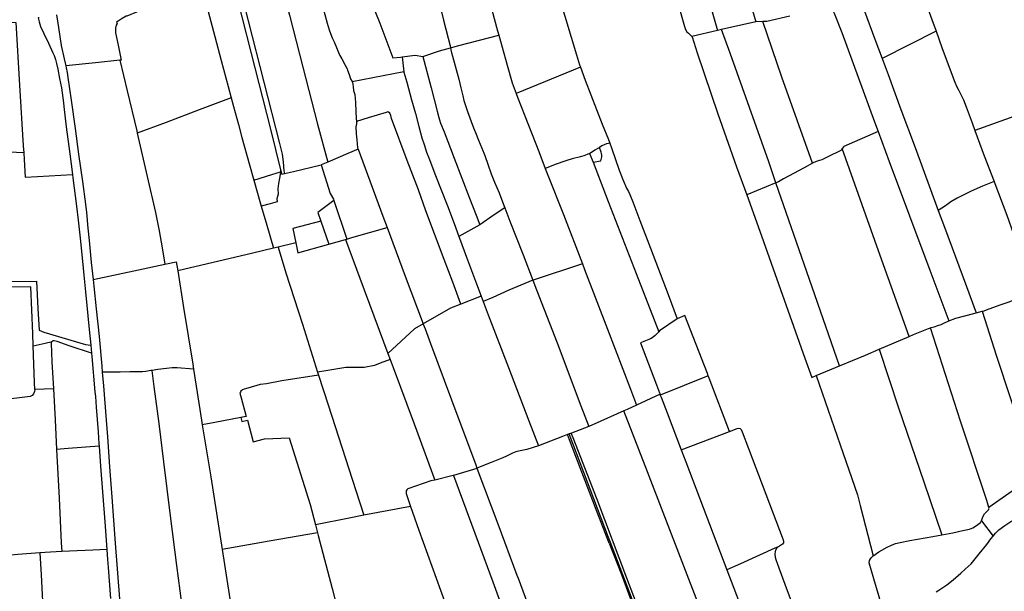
# Model space of a CAD drawing. Header units: inches. Extents: x 210911 to 224988, y 571697 to 586201.
# Tile 231 of 256: x 218929 to 220269, y 580969 to 581748. Entities that reach past the tile are written whole.
import ezdxf

# ---------------------------------------------------------------- set-up
doc = ezdxf.new("R2010")
doc.units = ezdxf.units.IN
doc.header["$MEASUREMENT"] = 0

msp = doc.modelspace()

# ---------------------------------------------------------------- linework, layer by layer
for points in [[(219733.986, 582072.999), (219753.134, 582013.073), (219782.859, 581911.741), (219797.697, 581862.261), (219825.144, 581768.619), (219834.109, 581738.408), (219835.438, 581734.227), (219837.053, 581731.177), (219839.184, 581729.384), (219841.803, 581727.001), (219843.377, 581725.321), (219843.741, 581724.7)], [(219814.02, 581950.916), (219829.887, 581897.756), (219869.517, 581764.442), (219878.838, 581732.793)], [(219631.132, 581891.217), (219644.881, 581843.466), (219663.975, 581777.042), (219686.92, 581699.553), (219691.183, 581686.23), (219692.471, 581682.766)], [(219890.324, 581881.926), (219926.428, 581759.909), (219930.763, 581744.767)], [(219264.435, 581874.417), (219270.612, 581852.047), (219275.296, 581834.495), (219284.818, 581798.579), (219296.345, 581753.795), (219314.555, 581682.854), (219334.512, 581605.214), (219348.398, 581553.433)], [(219205.87, 581849.64), (219219.488, 581800.175), (219244.07, 581703.256), (219270.419, 581598.591), (219284.422, 581543.1)], [(219211.28, 581850.92), (219212.16, 581849.6), (219215.84, 581839.63), (219218.69, 581830.04), (219283.03, 581579.19), (219286.49, 581564.33), (219287.88, 581554.26), (219288.52, 581541.99), (219289.478, 581538.129)], [(219548.404, 581843.287), (219557.792, 581809.693), (219571.674, 581761.072), (219579.528, 581732.535), (219581.172, 581726.608)], [(219165.121, 581832.06), (219170.216, 581815.396), (219176.257, 581793.803), (219180.689, 581778.157), (219186.014, 581758.476), (219194.984, 581724.845), (219203.665, 581691.793), (219213.144, 581656.523), (219217.173, 581641.082)], [(219090.927, 581800.27), (219101.517, 581763.043), (219075.289, 581752.457), (219074.169, 581752.219), (219068.925, 581749.22), (219063.351, 581745.738), (219061.258, 581743.987), (219061.94, 581742.197), (219060.576, 581740.183), (219059.559, 581736.157), (219059.919, 581729.477), (219063.507, 581712.813), (219067.595, 581692.6), (219065.823, 581692.402)], [(219496.244, 581781.609), (219497.498, 581777.843), (219501.267, 581765.374), (219505.983, 581746.976), (219512.324, 581722.569), (219515.022, 581712.113), (219515.379, 581709.578), (219515.448, 581709.247)], [(220073.468, 581775.503), (220075.186, 581770.104), (220078.991, 581758.961), (220092.994, 581720.835), (220102.802, 581694.492)], [(220159.268, 581778.273), (220160.771, 581773.925), (220170.463, 581747.595), (220176.206, 581731.853)], [(218955.723, 581750.188), (218954.363, 581749.949), (218955.873, 581744.743), (218957.877, 581738.31), (218962.188, 581728.949), (218968.351, 581715.417), (218974.292, 581702.219), (218976.391, 581698.839), (218977.856, 581693.182), (218979.21, 581687.692), (218981.206, 581680.073), (218981.224, 581679.983)], [(218979.455, 581754.368), (218982.158, 581737.118), (218985.931, 581712.476), (218989.688, 581694.213), (218991.984, 581684.793)], [(219343.023, 581759.587), (219347.631, 581742.804), (219350.52, 581733.584), (219352.076, 581728.807), (219354.578, 581722.97), (219357.152, 581717.35), (219360.318, 581709.784), (219363.224, 581702.938), (219365.01, 581699.012), (219367.507, 581694.161), (219372.187, 581685.623), (219374.707, 581680.449), (219375.572, 581678.709), (219377.717, 581672.973), (219379.633, 581667.108), (219381.587, 581663.294), (219381.793, 581662.925)], [(219412.712, 581759.623), (219419.483, 581742.644), (219437.201, 581695.654), (219447.679, 581696.582), (219449.875, 581696.875)], [(219977.286, 581752.303), (219946.056, 581745.021), (219940.316, 581744.933)], [(220036.553, 581758.625), (220036.759, 581758.386), (220037.736, 581756.479), (220047.845, 581730.066), (220092.409, 581608.682), (220097.421, 581595.177)], [(218905.271, 581744.731), (218924.057, 581743.938), (218929.226, 581658.292), (218934.275, 581576.013), (218934.946, 581566.257)], [(219884.219, 581734.034), (219878.838, 581732.793)], [(219930.763, 581744.767), (219884.219, 581734.034)], [(219958.176, 581525.495), (219948.424, 581553.849), (219896.091, 581701.754), (219884.219, 581734.034)], [(219940.316, 581744.933), (219930.849, 581744.787), (219930.763, 581744.767)], [(220007.997, 581552.233), (219966.435, 581669.469), (219940.316, 581744.933)], [(219515.448, 581709.247), (219526.975, 581712.453), (219581.172, 581726.608)], [(219581.172, 581726.608), (219590.309, 581693.669), (219597.383, 581668.013), (219599.493, 581661.675), (219605.058, 581646.987)], [(219878.838, 581732.793), (219843.741, 581724.7)], [(219843.741, 581724.7), (219844.11, 581724.072), (219851.092, 581702.405), (219879.463, 581619.212), (219904.809, 581547.439), (219918.562, 581509.116)], [(220176.206, 581731.853), (220102.802, 581694.492)], [(220176.206, 581731.853), (220184.227, 581709.866), (220199.282, 581668.34), (220201.677, 581662.408), (220204.118, 581657.279), (220206.626, 581651.904), (220213.558, 581638.448), (220217.305, 581628.737), (220225.073, 581607.085), (220228.924, 581596.731)], [(219478.012, 581697.304), (219500.409, 581705.065), (219515.448, 581709.247)], [(219515.448, 581709.247), (219516.041, 581706.401), (219517.058, 581702.399), (219518.359, 581698.079), (219526.72, 581666.454), (219529.622, 581655.001), (219532.268, 581644.004), (219533.782, 581637.439), (219535.696, 581630.851), (219538.554, 581622.478), (219547.024, 581600.424), (219549.663, 581593.834), (219553.826, 581583.314), (219558.178, 581572.582), (219562.348, 581562.524), (219566.74, 581549.697), (219570.979, 581537.684), (219575.435, 581526.322), (219581.508, 581511.91), (219587.794, 581495.977), (219589.466, 581491.581)], [(219449.875, 581696.875), (219467.309, 581699.198), (219477.842, 581697.245), (219478.012, 581697.304)], [(219449.875, 581696.875), (219452.203, 581676.37)], [(219478.012, 581697.304), (219489.106, 581654.891), (219497.489, 581622.943), (219499.516, 581614.477), (219500.318, 581611.272), (219502.097, 581606.885), (219506.848, 581594.681), (219520.7, 581558.818), (219541.563, 581504.585), (219550.442, 581481.26), (219555.356, 581468.231)], [(220102.802, 581694.492), (220110.822, 581672.954), (220128.411, 581625.468), (220147.747, 581573.718), (220168.687, 581516.282), (220179.23, 581487.929)], [(218981.224, 581679.983), (218983.633, 581667.701), (218986.114, 581654.883), (218988.808, 581634.227), (218989.412, 581629.295)], [(219065.823, 581692.402), (219032.393, 581688.664), (218991.984, 581684.793)], [(218991.984, 581684.793), (218992.667, 581681.991), (218994.085, 581675.531), (218994.879, 581668.706), (218999.386, 581637.946), (219004.968, 581599.318), (219009.494, 581564.352), (219014.601, 581527.24), (219018.878, 581496.352), (219020.265, 581485.146), (219022.222, 581463.566), (219023.943, 581446.99), (219026.83, 581417.107), (219029.198, 581393.747)], [(219065.823, 581692.402), (219075.628, 581650.753), (219088.679, 581596.445), (219089.416, 581593.231)], [(219692.471, 581682.766), (219605.058, 581646.987)], [(219692.471, 581682.766), (219698.919, 581665.425), (219721.915, 581605.256), (219730.27, 581584.355), (219732.216, 581579.318)], [(219452.203, 581676.37), (219381.793, 581662.925)], [(219452.203, 581676.37), (219452.234, 581676.101), (219455.917, 581662.49), (219462.672, 581638.26), (219467.866, 581619.794), (219472.461, 581602.087), (219476.642, 581586.636), (219479.654, 581577.45), (219482.977, 581567.36), (219486.712, 581557.448), (219494.339, 581537.535), (219511.373, 581494.045), (219520.374, 581470.029), (219526.867, 581452.512)], [(219381.793, 581662.925), (219382.353, 581661.923), (219382.549, 581659.738), (219382.976, 581655.972), (219383.59, 581651.269), (219385.273, 581645.539), (219386.154, 581634.986), (219386.792, 581622.656), (219387.301, 581612.989), (219387.389, 581608.842)], [(219217.173, 581641.082), (219173.639, 581624.707), (219128.626, 581607.653), (219089.416, 581593.231)], [(219217.173, 581641.082), (219220.232, 581629.357), (219226.913, 581604.91), (219231.457, 581587.387), (219241.857, 581549.931), (219247.992, 581529.072)], [(219605.058, 581646.987), (219606.865, 581642.218), (219616.725, 581616.724), (219635.895, 581568.021), (219644.479, 581545.122)], [(220376.69, 581648.998), (220288.517, 581617.81), (220228.924, 581596.731)], [(218989.412, 581629.295), (218992.776, 581601.808), (218997.46, 581565.042), (219001.024, 581536.928)], [(219529.606, 581360.273), (219518.69, 581390.15), (219507.045, 581421.018), (219482.095, 581487.436), (219471.839, 581515.85), (219469.767, 581521.803), (219456.625, 581556.016), (219435.327, 581612.829), (219434.277, 581616.953), (219432.779, 581620.299), (219431.261, 581621.533), (219430.125, 581622.081), (219428.012, 581621.377), (219403.357, 581613.979), (219387.389, 581608.842)], [(219387.389, 581608.842), (219387.469, 581605.073), (219386.954, 581603.815), (219386.716, 581601.776), (219387.209, 581592.171), (219387.967, 581584.019), (219389.059, 581572.931), (219389.736, 581571.105)], [(219089.416, 581593.231), (219102.945, 581534.242), (219114, 581485.119), (219119.108, 581459.918), (219123.173, 581436.869), (219126.995, 581414.578)], [(220097.421, 581595.177), (220050.844, 581574.993), (220050.175, 581574.548), (220048.867, 581572.813), (220048.488, 581572.096)], [(220097.421, 581595.177), (220112.581, 581554.328), (220167.566, 581406.352), (220193.415, 581337.473)], [(220228.924, 581596.731), (220241.748, 581562.247), (220255.113, 581527.313)], [(219718.308, 581573.783), (219712.025, 581569.809), (219707.428, 581566.854), (219705.14, 581565.577), (219704.836, 581565.436)], [(219709.513, 581553.444), (219720.02, 581555.589), (219721.535, 581560.934), (219721.54, 581563.107), (219720.865, 581565.359), (219720.556, 581566.986), (219718.308, 581573.783)], [(219732.216, 581579.318), (219730.571, 581579.107), (219727.684, 581578.588), (219724.689, 581577.251), (219721.298, 581575.675), (219718.308, 581573.783)], [(219732.216, 581579.318), (219734.666, 581572.977), (219745.096, 581542.702), (219750.196, 581529.935), (219754.97, 581518.132), (219757.708, 581513.609), (219759.711, 581509.611), (219763.525, 581499.655), (219773.14, 581474.094), (219787.468, 581436.715), (219811.584, 581373.624), (219823.94, 581340.383)], [(218934.946, 581566.257), (218873.603, 581568.881), (218854.985, 581569.484)], [(218934.946, 581566.257), (218935.572, 581557.143), (218936.676, 581533.182), (218953.566, 581534.113), (219001.024, 581536.928)], [(219389.736, 581571.105), (219375.904, 581565.356), (219348.454, 581553.451), (219348.398, 581553.433)], [(219389.736, 581571.105), (219402.453, 581536.812), (219423.489, 581479.994), (219429.215, 581464.674)], [(219704.836, 581565.436), (219702.391, 581564.306), (219698.353, 581562.687), (219692.332, 581560.86), (219681.259, 581557.994), (219673.883, 581556.063), (219670.85, 581555.111), (219659.157, 581550.893), (219644.479, 581545.122)], [(219704.836, 581565.436), (219709.513, 581553.444)], [(220048.488, 581572.096), (220047.648, 581570.508), (220046.392, 581569.313), (220044.991, 581568.408), (220030.786, 581561.799), (220020.662, 581556.887), (220014.4, 581554.731), (220008.83, 581552.697), (220007.997, 581552.233)], [(220139.47, 581316.287), (220098.024, 581432.997), (220048.488, 581572.096)], [(219289.478, 581538.129), (219301.75, 581540.941), (219339.476, 581550.183)], [(219348.398, 581553.433), (219339.476, 581550.183)], [(219339.476, 581550.183), (219351.726, 581510.711), (219356.292, 581503.326), (219356.9, 581501.497)], [(219709.513, 581553.444), (219730.255, 581500.256), (219768.084, 581402.054), (219798.794, 581322.551)], [(220007.997, 581552.233), (219996.646, 581545.912), (219968.688, 581530.776), (219961.871, 581527.023), (219958.176, 581525.495)], [(219001.024, 581536.928), (219001.638, 581532.088), (219006.681, 581493.511), (219009.044, 581474.805), (219011.552, 581450.229)], [(219247.992, 581529.072), (219272.259, 581536.577), (219284.254, 581540.393)], [(219284.254, 581540.393), (219284.19, 581539.37), (219282.86, 581531.91), (219281.3, 581524.63), (219280.64, 581517.2), (219280.85, 581510.05), (219279.27, 581503.65), (219279.53, 581499.6), (219270.01, 581497.04), (219257.921, 581493.873)], [(219284.422, 581543.1), (219284.254, 581540.393)], [(219284.422, 581543.1), (219285.884, 581537.305), (219289.478, 581538.129)], [(219644.479, 581545.122), (219647.965, 581535.821), (219669.186, 581482.212), (219695.05, 581415.021)], [(219247.992, 581529.072), (219257.03, 581496.91), (219257.921, 581493.873)], [(219958.176, 581525.495), (219918.562, 581509.116)], [(220044.707, 581276.181), (220003.964, 581393.85), (219958.176, 581525.495)], [(220255.113, 581527.313), (220239.139, 581520.81), (220223.853, 581514.303), (220214.008, 581509.335), (220204.821, 581504.611), (220196.38, 581499.563), (220188.914, 581494.317), (220179.23, 581487.929)], [(220255.113, 581527.313), (220256.142, 581524.622), (220272.258, 581481.607), (220281.29, 581456.744), (220285.712, 581444.781), (220286.789, 581440.072), (220287.825, 581436.674)], [(219918.562, 581509.116), (219936.385, 581459.455), (219997.7, 581286.872), (220006.963, 581260.426), (220013.172, 581263.018)], [(219257.921, 581493.873), (219265.52, 581467.96)], [(219356.9, 581501.497), (219335.203, 581485.181), (219339.208, 581473.375)], [(219356.9, 581501.497), (219374.356, 581448.986)], [(219589.466, 581491.581), (219575.011, 581481.923), (219555.408, 581468.26), (219555.356, 581468.231)], [(219589.466, 581491.581), (219596.462, 581473.187), (219614.545, 581427.283), (219627.639, 581392.836)], [(220179.23, 581487.929), (220187.784, 581464.927), (220217.542, 581384.149), (220230.856, 581348.616)], [(219265.52, 581467.96), (219274.89, 581436.439)], [(219339.208, 581473.375), (219301.179, 581463.272), (219305.131, 581443.594)], [(219339.208, 581473.375), (219349.824, 581442.082)], [(219555.356, 581468.231), (219534.806, 581456.827), (219526.867, 581452.512)], [(219374.356, 581448.986), (219381.326, 581450.947), (219429.215, 581464.674)], [(219429.215, 581464.674), (219454.019, 581398.307), (219478.318, 581333.428)], [(219526.867, 581452.512), (219527.689, 581450.294), (219537.253, 581424.193), (219550.942, 581387.957), (219557.29, 581371.251)], [(219011.552, 581450.229), (219014.742, 581418.968), (219016.57, 581399.763)], [(219305.131, 581443.594), (219280.913, 581437.864)], [(219305.131, 581443.594), (219307.81, 581430.258), (219349.824, 581442.082)], [(219349.824, 581442.082), (219372.746, 581448.532)], [(219372.746, 581448.532), (219374.356, 581448.986)], [(219372.746, 581448.532), (219392.207, 581395.658), (219424.31, 581309.132), (219430.395, 581293.003)], [(219274.89, 581436.439), (219246.666, 581429.762), (219144.324, 581405.883)], [(219280.913, 581437.864), (219274.89, 581436.439)], [(219280.913, 581437.864), (219291.595, 581403.101), (219314.136, 581332.938), (219334.381, 581267.651)], [(219029.198, 581393.747), (219091, 581406.906), (219126.995, 581414.578)], [(219126.995, 581414.578), (219142.465, 581417.876), (219144.324, 581405.883)], [(219695.05, 581415.021), (219627.798, 581392.902), (219627.639, 581392.836)], [(219695.05, 581415.021), (219697.997, 581407.364), (219729.058, 581326.149), (219760.402, 581244.617), (219768.594, 581222.813)], [(219016.57, 581399.763), (219018.741, 581376.95), (219023.902, 581325.771), (219026.106, 581304.395)], [(219144.324, 581405.883), (219152.089, 581355.798), (219164.736, 581278.416), (219165.789, 581271.742)], [(218793.157, 581391.229), (218800.619, 581389.926), (218853.718, 581390.494), (218890.925, 581390.982), (218952.346, 581391.661), (218954.237, 581354.256), (218955.812, 581324.801), (218962.276, 581322.152), (219019.09, 581305.408), (219026.106, 581304.395)], [(219029.198, 581393.747), (219030.102, 581384.829), (219033.532, 581353.909), (219037.351, 581316.449), (219041.163, 581276.091), (219041.797, 581267.723)], [(219627.639, 581392.836), (219594.71, 581379.208), (219572.892, 581369.354), (219560.068, 581363.943)], [(219627.639, 581392.836), (219632.597, 581379.791), (219660.449, 581307.512), (219692.922, 581221.81), (219703.636, 581193.933)], [(218947.882, 581303.421), (218947.307, 581320.223), (218944.557, 581383.875), (218914.02, 581383.367), (218874.576, 581383.121), (218863.388, 581382.835)], [(220238.67, 581350.607), (220240.08, 581350.966), (220248.255, 581353.837), (220264.66, 581359.857), (220275.422, 581363.626), (220292.705, 581370.541), (220310.268, 581377.826)], [(219529.606, 581360.273), (219515.458, 581354.663), (219478.318, 581333.428)], [(219557.29, 581371.251), (219529.606, 581360.273)], [(219557.29, 581371.251), (219560.068, 581363.943)], [(219560.068, 581363.943), (219566.949, 581345.834), (219594.284, 581274.007), (219621.953, 581201.679), (219635.085, 581167.65)], [(220193.415, 581337.473), (220202.894, 581341.23), (220227.642, 581347.797), (220230.856, 581348.616)], [(220230.856, 581348.616), (220238.67, 581350.607)], [(220238.67, 581350.607), (220258.382, 581289.658), (220296.372, 581174.325), (220313.117, 581123.195)], [(219478.318, 581333.428), (219466.723, 581326.798), (219430.395, 581293.003)], [(219478.318, 581333.428), (219478.454, 581333.066), (219480.915, 581326.889), (219488.469, 581306.758), (219516.825, 581229.944), (219549.766, 581141.539), (219551.522, 581136.845)], [(219823.94, 581340.383), (219799.859, 581323.797), (219798.794, 581322.551)], [(219864.963, 581265.799), (219834.56, 581344.903), (219823.94, 581340.383)], [(220168.585, 581328.282), (220169.385, 581328.606), (220173.712, 581329.646), (220178.702, 581331.391), (220183.007, 581332.754), (220187.652, 581334.801), (220192.432, 581337.082), (220193.415, 581337.473)], [(219798.794, 581322.551), (219797.809, 581321.399), (219793.845, 581317.563), (219791.316, 581315.233), (219787.428, 581313.062), (219773.848, 581307.544), (219795.647, 581250.34), (219799.783, 581239.652)], [(220139.47, 581316.287), (220145.439, 581318.834), (220165.945, 581327.214), (220168.585, 581328.282)], [(220247.997, 581083.463), (220245.076, 581092.927), (220209.613, 581201.114), (220168.585, 581328.282)], [(218947.882, 581303.421), (218963.845, 581307.001), (218973.571, 581309.63)], [(218973.571, 581309.63), (218972.818, 581309.06), (218972.116, 581307.219), (218973.273, 581281.741), (218975.19, 581245.064)], [(219027.198, 581293.802), (218996.817, 581303.553), (218980.187, 581309.364), (218976.124, 581310.515), (218974.409, 581310.264), (218973.571, 581309.63)], [(220098.598, 581298.848), (220139.47, 581316.287)], [(218950.013, 581244.081), (218949.591, 581253.514), (218947.882, 581303.421)], [(219026.106, 581304.395), (219027.198, 581293.802)], [(219027.198, 581293.802), (219027.71, 581288.835), (219031.53, 581240.912), (219032.375, 581234.626), (219033.468, 581220.251)], [(219430.395, 581293.003), (219433.433, 581284.952)], [(220044.707, 581276.181), (220080.06, 581290.938), (220098.598, 581298.848)], [(220098.598, 581298.848), (220125.254, 581219.274), (220159.467, 581118.382), (220184.116, 581046.318)], [(219433.433, 581284.952), (219420.021, 581279.742), (219412.036, 581276.659), (219398.134, 581274.278), (219373.036, 581273.867), (219345.779, 581269.516), (219334.381, 581267.651)], [(219433.433, 581284.952), (219437.578, 581273.966), (219465.974, 581197.492), (219494.242, 581120.843)], [(219109.531, 581270.153), (219107.615, 581269.864), (219101.043, 581268.611), (219096.445, 581268.09), (219079.233, 581267.972), (219066.06, 581267.762), (219041.797, 581267.723)], [(219041.797, 581267.723), (219043.209, 581249.074), (219047.048, 581202.539), (219048.617, 581179.472), (219051.632, 581138.899), (219054.613, 581097.724), (219059.472, 581035.014), (219065.313, 580958.949), (219071.262, 580878.833), (219072.793, 580859.06)], [(219165.789, 581271.742), (219143.624, 581273.491), (219136.593, 581273.694), (219129.169, 581272.671), (219117.481, 581271.35), (219109.531, 581270.153)], [(219160.102, 580874.511), (219147.741, 580969.811), (219143.36, 581004.487), (219134.566, 581072.252), (219125.26, 581145.8), (219118.97, 581197.989), (219112.318, 581248.106), (219109.531, 581270.153)], [(219165.789, 581271.742), (219176.707, 581202.563), (219177.77, 581196.097)], [(219334.381, 581267.651), (219335.712, 581263.667)], [(219866.131, 581262.761), (219864.963, 581265.799)], [(220013.172, 581263.018), (220044.707, 581276.181)], [(219335.712, 581263.667), (219285.801, 581255.715), (219265.204, 581252.049), (219256.704, 581250.866), (219239.799, 581245.961), (219234.893, 581244.633), (219232.433, 581243.507), (219230.458, 581242.051), (219229.596, 581240.37), (219229.065, 581239.173), (219230.717, 581232.58), (219237.603, 581207.136), (219230.451, 581205.828)], [(219335.712, 581263.667), (219349.196, 581223.327), (219386.659, 581106.535), (219397.769, 581072.903)], [(219866.131, 581262.761), (219800.977, 581236.567)], [(219867.299, 581259.722), (219866.131, 581262.761)], [(219895.292, 581186.888), (219867.299, 581259.722)], [(220013.172, 581263.018), (220045.681, 581168.913), (220069.263, 581100.743), (220073.084, 581086.38), (220090.565, 581017.475)], [(218950.013, 581244.081), (218950.017, 581243.984), (218949.567, 581241.38), (218948.164, 581238.27), (218946.38, 581235.795), (218943.71, 581234.53), (218929.161, 581232.587), (218909.849, 581230.589), (218900.191, 581228.891), (218893.137, 581227.188), (218889.081, 581226.562)], [(218975.19, 581245.064), (218950.013, 581244.081)], [(218975.19, 581245.064), (218977.439, 581202.831), (218979.639, 581162.629)], [(219799.783, 581239.652), (219800.587, 581237.575)], [(219800.587, 581237.575), (219768.594, 581222.813)], [(219800.587, 581237.575), (219800.977, 581236.567)], [(219800.977, 581236.567), (219802.171, 581233.481)], [(219802.171, 581233.481), (219810.308, 581212.459), (219829.373, 581161.862)], [(219033.468, 581220.251), (219036.027, 581186.592), (219037.17, 581170.174)], [(219751.421, 581214.956), (219711.047, 581196.938)], [(219768.594, 581222.813), (219755.849, 581216.932), (219751.421, 581214.956)], [(219881.052, 580865.004), (219856.692, 580931.603), (219856.046, 580934.719), (219856.1, 580939.142), (219855.85, 580942.496), (219854.257, 580948.382), (219830.89, 581009.438), (219783.531, 581131.907), (219751.421, 581214.956)], [(219230.451, 581205.828), (219194.893, 581199.326), (219177.77, 581196.097)], [(219230.451, 581205.828), (219231.488, 581200.546), (219239.175, 581202.298), (219246.972, 581172.757), (219262.377, 581177.124), (219295.829, 581178.283), (219324.402, 581087.775), (219331.685, 581060.066)], [(219177.77, 581196.097), (219189.431, 581125.136), (219204.808, 581026.357)], [(219679.951, 581184.795), (219677.008, 581183.66)], [(219703.636, 581193.933), (219679.951, 581184.795)], [(219680.312, 581183.863), (219679.951, 581184.795)], [(219711.047, 581196.938), (219708.632, 581195.86), (219703.636, 581193.933)], [(219829.373, 581161.862), (219895.292, 581186.888)], [(219895.292, 581186.888), (219905.676, 581190.83), (219907.805, 581191.472), (219909.632, 581191.046), (219911.028, 581189.778), (219912.526, 581186.433), (219921.005, 581163.855), (219968.154, 581039.486), (219968.751, 581037.279), (219968.402, 581035.408), (219967.25, 581033.583), (219966.084, 581032.543), (219963.25, 581030.855), (219961.165, 581029.949)], [(219674.523, 581182.701), (219668.046, 581180.202), (219635.085, 581167.65)], [(219677.008, 581183.66), (219674.523, 581182.701)], [(219731.439, 581035.103), (219715.252, 581076.975), (219686.221, 581152.873), (219677.288, 581175.651), (219674.523, 581182.701)], [(219733.03, 581035.655), (219730.352, 581042.63), (219677.008, 581183.66)], [(219805.203, 580919.919), (219804.792, 580921.093), (219793.701, 580917.054), (219783.913, 580912.446), (219755.44, 580987.466), (219714.95, 581094.537), (219682.55, 581178.092), (219680.312, 581183.863)], [(219037.387, 581167.05), (218995.212, 581163.983), (218979.639, 581162.629)], [(218979.639, 581162.629), (218982.949, 581096.284), (218986.006, 581035.418), (218986.854, 581023.684)], [(219037.17, 581170.174), (219037.387, 581167.05)], [(219037.387, 581167.05), (219039.286, 581139.768), (219045.233, 581063.797), (219047.865, 581026.503)], [(219635.085, 581167.65), (219628.007, 581164.955), (219619.533, 581162.464), (219610.479, 581160.408), (219604.615, 581159.216), (219599.964, 581157.43), (219591.703, 581153.418), (219586.662, 581151.132), (219571.03, 581144.926), (219551.522, 581136.845)], [(219829.373, 581161.862), (219835.53, 581145.522), (219891.633, 580998.488)], [(219551.522, 581136.845), (219551.322, 581136.762), (219519.633, 581127.145)], [(219551.522, 581136.845), (219579.758, 581061.352), (219605.72, 580991.497)], [(219494.242, 581120.843), (219493.913, 581120.762), (219488.756, 581119.629), (219457.296, 581108.679), (219456.235, 581107.734), (219455.402, 581106.192), (219455.404, 581104.482), (219455.349, 581102.493), (219457.375, 581095.737), (219461.266, 581084.719)], [(219519.633, 581127.145), (219519.206, 581127.016), (219494.242, 581120.843)], [(219519.633, 581127.145), (219572.927, 580982.251), (219614.407, 580868.927)], [(220313.117, 581123.195), (220312.616, 581123.054), (220303.732, 581119.399), (220293.237, 581115.374), (220270.799, 581099.298), (220247.997, 581083.463)], [(219461.266, 581084.719), (219397.769, 581072.903)], [(219461.266, 581084.719), (219472.583, 581052.674), (219501.926, 580970.994), (219532.867, 580885.602), (219548.104, 580843.401)], [(220237.819, 581065.292), (220239.983, 581070.887), (220242.253, 581074.66), (220245.799, 581078.581), (220247.307, 581080.305), (220247.839, 581081.502), (220248.281, 581082.543), (220247.997, 581083.463)], [(219397.769, 581072.903), (219377.684, 581069.165), (219331.685, 581060.066)], [(220184.116, 581046.318), (220198.994, 581048.935), (220212.451, 581051.985), (220221.795, 581054.185), (220226.094, 581055.81), (220231.338, 581058.808), (220236.635, 581063.072), (220237.737, 581065.081), (220237.819, 581065.292)], [(220237.819, 581065.292), (220253.797, 581044.618)], [(220253.797, 581044.618), (220257.078, 581048.684), (220261.516, 581052.98), (220269.672, 581058.89), (220277.949, 581064.628), (220283.726, 581067.764)], [(219331.685, 581060.066), (219334.585, 581049.034)], [(219334.585, 581049.034), (219268.868, 581037.605), (219204.808, 581026.357)], [(219334.585, 581049.034), (219335.543, 581045.388), (219354.286, 580973.209), (219367.577, 580921.927)], [(220090.565, 581017.475), (220091.562, 581018.341), (220095.117, 581021.014), (220098.342, 581023.203), (220102.459, 581025.502), (220109.644, 581029.355), (220115.645, 581032.23), (220121.166, 581034.448), (220127.193, 581036.014), (220140.309, 581038.379), (220171.915, 581044.171), (220184.116, 581046.318)], [(220215.638, 580999.506), (220223.829, 581006.978), (220234.92, 581020.399), (220245.251, 581033.217), (220250.68, 581040.755), (220253.797, 581044.618)], [(218986.854, 581023.684), (218986.428, 581023.664), (218964.194, 581022.053), (218956.924, 581021.548)], [(219047.865, 581026.503), (219028.67, 581025.621), (218997.099, 581024.153), (218986.854, 581023.684)], [(219047.865, 581026.503), (219048.839, 581012.694)], [(219204.808, 581026.357), (219220.744, 580924.296), (219224.246, 580902.332)], [(219731.439, 581035.103), (219747.97, 580992.34), (219779.923, 580906.013)], [(219782.314, 580907.263), (219733.03, 581035.655)], [(219961.165, 581029.949), (219956.83, 581028.064), (219910.277, 581006.975), (219891.633, 580998.488)], [(219961.165, 581029.949), (219958.601, 581027.359), (219957.289, 581023.451), (219956.897, 581019.791), (219957.201, 581015.991), (219958.147, 581012.497), (219960.207, 581006.343), (219972.245, 580974.265), (219987.978, 580931.936), (219993.136, 580917.737), (219998.18, 580904.465)], [(218956.924, 581021.548), (218926.778, 581019.452), (218895.269, 581016.46), (218870.302, 581013.837), (218862.866, 581013.031)], [(218956.924, 581021.548), (218958.483, 580992.014), (218961.601, 580929.369), (218965.385, 580860.374)], [(219048.839, 581012.694), (219049.598, 581001.941), (219052.902, 580959.494)], [(220102.444, 580949.723), (220091.591, 580986.369), (220085.128, 581008.308), (220085.797, 581011.187), (220087.094, 581013.447), (220088.352, 581015.366), (220089.803, 581016.812), (220090.565, 581017.475)], [(219891.633, 580998.488), (219935.564, 580883.392)], [(220176.12, 580968.799), (220179.999, 580970.934), (220190.938, 580977.999), (220199.598, 580984.847), (220209.776, 580994.159), (220215.638, 580999.506)], [(219605.72, 580991.497), (219607.356, 580987.096), (219650.82, 580870.021), (219653.499, 580862.523)]]:
    msp.add_lwpolyline(points)

doc.saveas('drawing.dxf')
